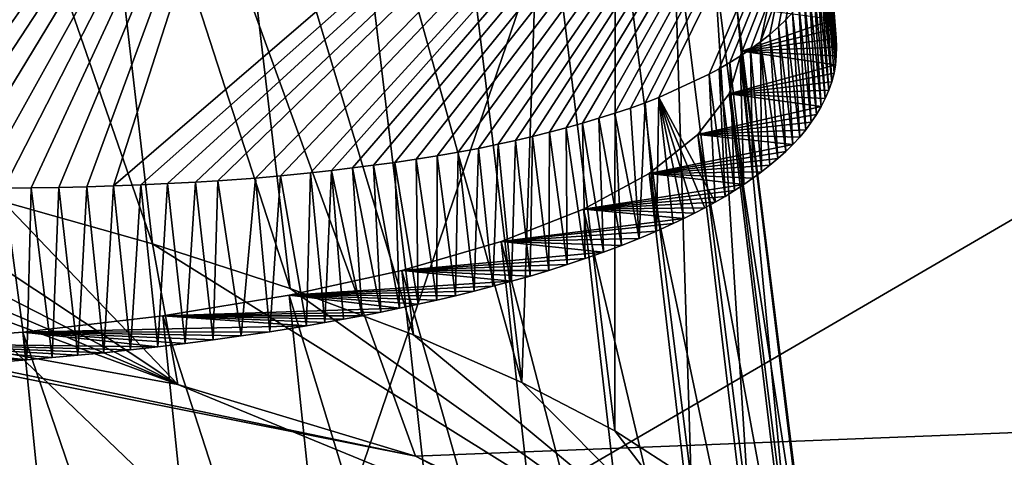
# Model space of a CAD drawing. Header units: metres. Extents: x -147 to 294, y -23 to 81.
# Tile 111 of 256: x 198.758 to 199.952, y 12.747 to 13.277. Entities that reach past the tile are written whole.
import ezdxf

# ---------------------------------------------------------------- set-up
doc = ezdxf.new("R2010")
doc.units = ezdxf.units.M
doc.layers.add('solid_AVA_153', color=7, linetype='CONTINUOUS')

msp = doc.modelspace()

# ---------------------------------------------------------------- linework, layer by layer
at = {"layer": 'solid_AVA_153'}
for points in [[(197.178711, 17.53776, 267.08786), (207.163498, 7.091622, 267.646393), (206.523483, 17.649658, 270.839233)], [(197.178711, 17.53776, 267.08786), (206.529602, 7.067866, 267.465027), (207.163498, 7.091622, 267.646393)], [(197.178711, 17.53776, 267.08786), (197.804337, 7.046436, 263.687531), (206.529602, 7.067866, 267.465027)], [(197.598633, 17.325182, 261.909821), (200.473083, 4.58493, 259.966278), (193.422699, 5.095963, 254.693085)], [(197.598633, 17.325182, 261.909821), (202.49733, 17.241199, 264.547913), (200.473083, 4.58493, 259.966278)], [(199.656113, 13.250001, 201.853851), (199.926773, 13.982325, 202.146194), (199.894638, 14.377671, 200.706787)], [(199.667419, 13.259037, 201.813599), (199.656113, 13.250001, 201.853851), (199.894638, 14.377671, 200.706787)], [(199.677841, 13.268245, 201.773376), (199.667419, 13.259037, 201.813599), (199.894638, 14.377671, 200.706787)], [(199.6866, 13.27683, 201.736633), (199.677841, 13.268245, 201.773376), (199.894638, 14.377671, 200.706787)], [(199.694778, 13.285746, 201.699234), (199.6866, 13.27683, 201.736633), (199.894638, 14.377671, 200.706787)], [(195.446945, 12.876084, 200.148758), (191.700104, 14.275853, 196.446823), (198.89801, 13.68471, 196.016083)], [(198.871933, 13.075583, 202.975861), (199.095123, 13.769023, 203.380005), (199.926773, 13.982325, 202.146194)], [(198.904922, 13.076839, 202.950424), (198.871933, 13.075583, 202.975861), (199.926773, 13.982325, 202.146194)], [(198.937027, 13.078306, 202.924713), (198.904922, 13.076839, 202.950424), (199.926773, 13.982325, 202.146194)], [(198.971085, 13.080139, 202.896393), (198.937027, 13.078306, 202.924713), (199.926773, 13.982325, 202.146194)], [(198.998398, 13.081815, 202.872833), (198.971085, 13.080139, 202.896393), (199.926773, 13.982325, 202.146194)], [(199.043732, 13.085134, 202.832047), (198.998398, 13.081815, 202.872833), (199.926773, 13.982325, 202.146194)], [(199.074326, 13.087846, 202.803223), (199.043732, 13.085134, 202.832047), (199.926773, 13.982325, 202.146194)], [(199.110352, 13.091454, 202.767883), (199.074326, 13.087846, 202.803223), (199.926773, 13.982325, 202.146194)], [(199.135834, 13.09427, 202.741898), (199.110352, 13.091454, 202.767883), (199.926773, 13.982325, 202.146194)], [(199.161591, 13.097347, 202.714752), (199.135834, 13.09427, 202.741898), (199.926773, 13.982325, 202.146194)], [(199.187012, 13.100618, 202.687057), (199.161591, 13.097347, 202.714752), (199.926773, 13.982325, 202.146194)], [(199.212646, 13.104134, 202.658127), (199.187012, 13.100618, 202.687057), (199.926773, 13.982325, 202.146194)], [(199.238525, 13.107935, 202.627884), (199.212646, 13.104134, 202.658127), (199.926773, 13.982325, 202.146194)], [(199.264282, 13.112024, 202.596664), (199.238525, 13.107935, 202.627884), (199.926773, 13.982325, 202.146194)], [(199.289581, 13.116399, 202.564835), (199.264282, 13.112024, 202.596664), (199.926773, 13.982325, 202.146194)], [(199.314133, 13.121049, 202.532776), (199.289581, 13.116399, 202.564835), (199.926773, 13.982325, 202.146194)], [(199.338028, 13.125985, 202.500381), (199.314133, 13.121049, 202.532776), (199.926773, 13.982325, 202.146194)], [(199.35907, 13.130671, 202.470795), (199.338028, 13.125985, 202.500381), (199.926773, 13.982325, 202.146194)], [(199.379761, 13.13558, 202.440659), (199.35907, 13.130671, 202.470795), (199.926773, 13.982325, 202.146194)], [(199.400162, 13.140709, 202.409836), (199.379761, 13.13558, 202.440659), (199.926773, 13.982325, 202.146194)], [(199.420319, 13.146056, 202.378204), (199.400162, 13.140709, 202.409836), (199.926773, 13.982325, 202.146194)], [(199.440353, 13.151653, 202.345505), (199.420319, 13.146056, 202.378204), (199.926773, 13.982325, 202.146194)], [(199.460175, 13.157515, 202.311813), (199.440353, 13.151653, 202.345505), (199.926773, 13.982325, 202.146194)], [(199.479553, 13.163605, 202.277451), (199.460175, 13.157515, 202.311813), (199.926773, 13.982325, 202.146194)], [(199.49826, 13.169886, 202.242798), (199.479553, 13.163605, 202.277451), (199.926773, 13.982325, 202.146194)], [(199.516113, 13.176312, 202.208206), (199.49826, 13.169886, 202.242798), (199.926773, 13.982325, 202.146194)], [(199.532867, 13.182801, 202.17424), (199.516113, 13.176312, 202.208206), (199.926773, 13.982325, 202.146194)], [(199.593735, 13.210835, 202.035507), (199.532867, 13.182801, 202.17424), (199.926773, 13.982325, 202.146194)], [(199.606079, 13.217568, 202.003571), (199.593735, 13.210835, 202.035507), (199.926773, 13.982325, 202.146194)], [(199.618805, 13.224937, 201.968918), (199.606079, 13.217568, 202.003571), (199.926773, 13.982325, 202.146194)], [(199.631577, 13.232857, 201.932068), (199.618805, 13.224937, 201.968918), (199.926773, 13.982325, 202.146194)], [(199.644089, 13.241241, 201.893524), (199.631577, 13.232857, 201.932068), (199.926773, 13.982325, 202.146194)], [(199.656113, 13.250001, 201.853851), (199.644089, 13.241241, 201.893524), (199.926773, 13.982325, 202.146194)], [(199.569229, 13.892802, 203.994614), (197.703156, 13.881083, 204.661865), (199.10524, 12.536791, 209.628571)], [(197.703156, 13.881083, 204.661865), (198.137924, 12.745326, 209.105743), (199.10524, 12.536791, 209.628571)], [(199.569229, 13.892802, 203.994614), (199.10524, 12.536791, 209.628571), (200.96283, 13.618299, 204.652786)], [(199.095123, 13.769023, 203.380005), (197.595032, 13.169865, 203.450455), (197.662231, 13.774691, 203.907959)], [(197.633148, 13.163655, 203.447632), (197.595032, 13.169865, 203.450455), (199.095123, 13.769023, 203.380005)], [(197.691025, 13.154924, 203.44223), (197.633148, 13.163655, 203.447632), (199.095123, 13.769023, 203.380005)], [(197.725952, 13.149782, 203.438263), (197.691025, 13.154924, 203.44223), (199.095123, 13.769023, 203.380005)], [(197.766357, 13.144037, 203.433014), (197.725952, 13.149782, 203.438263), (199.095123, 13.769023, 203.380005)], [(197.822098, 13.136454, 203.424622), (197.766357, 13.144037, 203.433014), (199.095123, 13.769023, 203.380005)], [(197.908279, 13.125495, 203.408966), (197.822098, 13.136454, 203.424622), (199.095123, 13.769023, 203.380005)], [(197.943054, 13.121349, 203.401733), (197.908279, 13.125495, 203.408966), (199.095123, 13.769023, 203.380005)], [(197.9823, 13.116847, 203.392899), (197.943054, 13.121349, 203.401733), (199.095123, 13.769023, 203.380005)], [(198.068512, 13.107629, 203.371033), (197.9823, 13.116847, 203.392899), (199.095123, 13.769023, 203.380005)], [(198.103073, 13.104212, 203.361298), (198.068512, 13.107629, 203.371033), (199.095123, 13.769023, 203.380005)], [(198.138855, 13.100845, 203.350632), (198.103073, 13.104212, 203.361298), (199.095123, 13.769023, 203.380005)], [(198.171417, 13.097928, 203.340378), (198.138855, 13.100845, 203.350632), (199.095123, 13.769023, 203.380005)], [(198.22641, 13.093349, 203.321899), (198.171417, 13.097928, 203.340378), (199.095123, 13.769023, 203.380005)], [(198.308685, 13.087278, 203.291397), (198.22641, 13.093349, 203.321899), (199.095123, 13.769023, 203.380005)], [(198.343567, 13.085011, 203.277405), (198.308685, 13.087278, 203.291397), (199.095123, 13.769023, 203.380005)], [(198.375336, 13.083104, 203.264084), (198.343567, 13.085011, 203.277405), (199.095123, 13.769023, 203.380005)], [(198.409592, 13.081222, 203.249115), (198.375336, 13.083104, 203.264084), (199.095123, 13.769023, 203.380005)], [(198.446472, 13.079393, 203.232254), (198.409592, 13.081222, 203.249115), (199.095123, 13.769023, 203.380005)], [(198.485947, 13.077662, 203.213364), (198.446472, 13.079393, 203.232254), (199.095123, 13.769023, 203.380005)], [(198.524078, 13.076229, 203.194244), (198.485947, 13.077662, 203.213364), (199.095123, 13.769023, 203.380005)], [(198.552567, 13.075329, 203.179398), (198.524078, 13.076229, 203.194244), (199.095123, 13.769023, 203.380005)], [(198.608093, 13.073994, 203.149017), (198.552567, 13.075329, 203.179398), (199.095123, 13.769023, 203.380005)], [(198.639557, 13.073458, 203.130936), (198.608093, 13.073994, 203.149017), (199.095123, 13.769023, 203.380005)], [(198.672836, 13.073056, 203.111099), (198.639557, 13.073458, 203.130936), (199.095123, 13.769023, 203.380005)], [(198.653641, 13.769807, 199.597122), (198.737564, 13.056681, 199.416428), (198.919189, 13.005495, 199.532104)], [(198.835861, 13.723253, 199.714859), (198.653641, 13.769807, 199.597122), (198.919189, 13.005495, 199.532104)], [(198.707733, 13.072869, 203.089493), (198.672836, 13.073056, 203.111099), (199.095123, 13.769023, 203.380005)], [(198.738892, 13.072936, 203.069489), (198.707733, 13.072869, 203.089493), (199.095123, 13.769023, 203.380005)], [(198.771805, 13.073243, 203.047592), (198.738892, 13.072936, 203.069489), (199.095123, 13.769023, 203.380005)], [(198.805664, 13.073797, 203.024216), (198.771805, 13.073243, 203.047592), (199.095123, 13.769023, 203.380005)], [(198.839294, 13.074585, 203.000122), (198.805664, 13.073797, 203.024216), (199.095123, 13.769023, 203.380005)], [(198.871933, 13.075583, 202.975861), (198.839294, 13.074585, 203.000122), (199.095123, 13.769023, 203.380005)], [(198.835861, 13.723253, 199.714859), (198.919189, 13.005495, 199.532104), (199.085846, 12.951492, 199.665146)], [(199.001205, 13.674286, 199.847549), (198.835861, 13.723253, 199.714859), (199.085846, 12.951492, 199.665146)], [(196.434494, 13.060244, 199.09996), (195.446945, 12.876084, 200.148758), (198.89801, 13.68471, 196.016083)], [(197.134659, 13.067569, 198.832703), (196.434494, 13.060244, 199.09996), (198.89801, 13.68471, 196.016083)], [(197.924423, 13.008959, 198.791458), (197.134659, 13.067569, 198.832703), (198.89801, 13.68471, 196.016083)], [(199.237762, 12.748374, 199.355942), (197.924423, 13.008959, 198.791458), (198.89801, 13.68471, 196.016083)], [(206.014908, 13.414046, 195.354706), (206.408524, 13.0304, 196.672348), (198.89801, 13.68471, 196.016083)], [(199.237762, 12.748374, 199.355942), (198.89801, 13.68471, 196.016083), (206.408524, 13.0304, 196.672348)], [(199.001205, 13.674286, 199.847549), (199.085846, 12.951492, 199.665146), (199.235428, 12.89538, 199.813568)], [(199.148315, 13.622943, 199.995361), (199.001205, 13.674286, 199.847549), (199.235428, 12.89538, 199.813568)], [(199.148315, 13.622943, 199.995361), (199.235428, 12.89538, 199.813568), (199.366852, 12.837607, 199.975845)], [(199.278687, 13.569123, 200.158127), (199.148315, 13.622943, 199.995361), (199.366852, 12.837607, 199.975845)], [(203.230118, 13.094231, 205.549286), (200.96283, 13.618299, 204.652786), (199.10524, 12.536791, 209.628571)], [(199.389313, 13.514514, 200.330399), (199.278687, 13.569123, 200.158127), (199.366852, 12.837607, 199.975845)], [(199.389313, 13.514514, 200.330399), (199.366852, 12.837607, 199.975845), (199.479446, 12.778724, 200.15036)], [(199.479782, 13.459062, 200.512405), (199.389313, 13.514514, 200.330399), (199.479446, 12.778724, 200.15036)], [(199.479782, 13.459062, 200.512405), (199.479446, 12.778724, 200.15036), (199.572113, 12.719269, 200.335358)], [(199.550583, 13.402737, 200.704086), (199.479782, 13.459062, 200.512405), (199.572113, 12.719269, 200.335358)], [(199.735077, 13.412053, 201.210632), (199.743942, 13.276997, 201.123215), (199.746185, 13.265795, 201.165131)], [(199.735077, 13.412053, 201.210632), (199.746185, 13.265795, 201.165131), (199.747574, 13.254715, 201.206848)], [(199.735077, 13.412053, 201.210632), (199.747574, 13.254715, 201.206848), (199.736557, 13.381108, 201.322693)], [(199.550583, 13.402737, 200.704086), (199.572113, 12.719269, 200.335358), (199.643524, 12.659976, 200.528442)], [(199.599976, 13.347234, 200.899506), (199.550583, 13.402737, 200.704086), (199.643524, 12.659976, 200.528442)], [(199.736557, 13.381108, 201.322693), (199.74791, 13.233017, 201.289322), (199.733139, 13.357718, 201.412231)], [(199.736557, 13.381108, 201.322693), (199.747574, 13.254715, 201.206848), (199.748123, 13.243782, 201.248276)], [(199.736557, 13.381108, 201.322693), (199.748123, 13.243782, 201.248276), (199.74791, 13.233017, 201.289322)], [(199.733139, 13.357718, 201.412231), (199.742493, 13.201764, 201.410004), (199.731049, 13.349865, 201.442917)], [(199.733139, 13.357718, 201.412231), (199.74791, 13.233017, 201.289322), (199.746964, 13.222444, 201.329865)], [(199.733139, 13.357718, 201.412231), (199.746964, 13.222444, 201.329865), (199.745193, 13.21204, 201.370026)], [(199.733139, 13.357718, 201.412231), (199.745193, 13.21204, 201.370026), (199.742493, 13.201764, 201.410004)], [(199.599976, 13.347234, 200.899506), (199.643524, 12.659976, 200.528442), (199.693054, 12.601574, 200.727249)], [(199.627396, 13.292547, 201.098877), (199.599976, 13.347234, 200.899506), (199.693054, 12.601574, 200.727249)], [(199.731049, 13.349865, 201.442917), (199.742493, 13.201764, 201.410004), (199.728302, 13.341535, 201.475555)], [(199.724762, 13.332615, 201.510559), (199.734589, 13.181658, 201.489044), (199.720398, 13.32336, 201.547058)], [(199.728302, 13.341535, 201.475555), (199.738937, 13.191631, 201.449692), (199.724762, 13.332615, 201.510559)], [(199.724762, 13.332615, 201.510559), (199.738937, 13.191631, 201.449692), (199.734589, 13.181658, 201.489044)], [(199.728302, 13.341535, 201.475555), (199.742493, 13.201764, 201.410004), (199.738937, 13.191631, 201.449692)], [(199.720398, 13.32336, 201.547058), (199.729538, 13.171858, 201.527954), (199.715195, 13.313915, 201.584625)], [(199.720398, 13.32336, 201.547058), (199.734589, 13.181658, 201.489044), (199.729538, 13.171858, 201.527954)], [(199.715195, 13.313915, 201.584625), (199.723846, 13.162249, 201.566345), (199.709152, 13.304412, 201.622787)], [(199.715195, 13.313915, 201.584625), (199.729538, 13.171858, 201.527954), (199.723846, 13.162249, 201.566345)], [(199.709152, 13.304412, 201.622787), (199.717606, 13.152843, 201.604141), (199.702332, 13.294981, 201.661133)], [(199.709152, 13.304412, 201.622787), (199.723846, 13.162249, 201.566345), (199.717606, 13.152843, 201.604141)], [(199.627396, 13.292547, 201.098877), (199.693054, 12.601574, 200.727249), (199.720444, 12.544621, 200.929794)], [(199.633408, 13.238605, 201.302261), (199.627396, 13.292547, 201.098877), (199.720444, 12.544621, 200.929794)], [(199.743942, 13.276997, 201.123215), (199.627396, 13.292547, 201.098877), (199.633408, 13.238605, 201.302261)], [(199.694778, 13.285746, 201.699234), (199.703506, 13.134685, 201.67778), (199.6866, 13.27683, 201.736633)], [(199.702332, 13.294981, 201.661133), (199.710876, 13.143661, 201.641251), (199.694778, 13.285746, 201.699234)], [(199.694778, 13.285746, 201.699234), (199.710876, 13.143661, 201.641251), (199.703506, 13.134685, 201.67778)], [(199.702332, 13.294981, 201.661133), (199.717606, 13.152843, 201.604141), (199.710876, 13.143661, 201.641251)], [(199.746185, 13.265795, 201.165131), (199.743942, 13.276997, 201.123215), (199.633408, 13.238605, 201.302261)], [(199.6866, 13.27683, 201.736633), (199.695389, 13.125898, 201.713821), (199.677841, 13.268245, 201.773376)], [(199.6866, 13.27683, 201.736633), (199.703506, 13.134685, 201.67778), (199.695389, 13.125898, 201.713821)], [(199.747574, 13.254715, 201.206848), (199.746185, 13.265795, 201.165131), (199.633408, 13.238605, 201.302261)], [(199.677841, 13.268245, 201.773376), (199.686584, 13.117305, 201.749344), (199.667419, 13.259037, 201.813599)], [(199.677841, 13.268245, 201.773376), (199.695389, 13.125898, 201.713821), (199.686584, 13.117305, 201.749344)], [(199.748123, 13.243782, 201.248276), (199.747574, 13.254715, 201.206848), (199.633408, 13.238605, 201.302261)], [(199.656113, 13.250001, 201.853851), (199.657104, 13.092708, 201.852402), (199.644089, 13.241241, 201.893524)], [(199.667419, 13.259037, 201.813599), (199.677216, 13.108906, 201.784302), (199.656113, 13.250001, 201.853851)], [(199.656113, 13.250001, 201.853851), (199.677216, 13.108906, 201.784302), (199.667358, 13.100706, 201.81868)], [(199.656113, 13.250001, 201.853851), (199.667358, 13.100706, 201.81868), (199.657104, 13.092708, 201.852402)], [(199.667419, 13.259037, 201.813599), (199.686584, 13.117305, 201.749344), (199.677216, 13.108906, 201.784302)], [(199.617889, 13.186996, 201.503677), (199.633408, 13.238605, 201.302261), (199.725525, 12.48953, 201.134476)], [(199.746964, 13.222444, 201.329865), (199.633408, 13.238605, 201.302261), (199.617889, 13.186996, 201.503677)], [(199.644089, 13.241241, 201.893524), (199.646561, 13.084915, 201.885452), (199.631577, 13.232857, 201.932068)], [(199.74791, 13.233017, 201.289322), (199.748123, 13.243782, 201.248276), (199.633408, 13.238605, 201.302261)], [(199.633408, 13.238605, 201.302261), (199.720444, 12.544621, 200.929794), (199.725525, 12.48953, 201.134476)], [(199.746964, 13.222444, 201.329865), (199.74791, 13.233017, 201.289322), (199.633408, 13.238605, 201.302261)], [(199.644089, 13.241241, 201.893524), (199.657104, 13.092708, 201.852402), (199.646561, 13.084915, 201.885452)], [(199.618805, 13.224937, 201.968918), (199.624649, 13.069966, 201.949402), (199.606079, 13.217568, 202.003571)], [(199.631577, 13.232857, 201.932068), (199.635788, 13.07733, 201.917786), (199.618805, 13.224937, 201.968918)], [(199.618805, 13.224937, 201.968918), (199.635788, 13.07733, 201.917786), (199.624649, 13.069966, 201.949402)], [(199.631577, 13.232857, 201.932068), (199.646561, 13.084915, 201.885452), (199.635788, 13.07733, 201.917786)], [(197.909729, 13.219864, 199.156082), (197.905396, 13.025463, 198.987274), (198.949814, 12.835042, 199.382263)], [(198.127533, 13.186078, 199.189133), (197.909729, 13.219864, 199.156082), (198.949814, 12.835042, 199.382263)], [(199.606079, 13.217568, 202.003571), (199.613022, 13.062821, 201.980316), (199.593735, 13.210835, 202.035507)], [(199.606079, 13.217568, 202.003571), (199.624649, 13.069966, 201.949402), (199.613022, 13.062821, 201.980316)], [(199.745193, 13.21204, 201.370026), (199.746964, 13.222444, 201.329865), (199.617889, 13.186996, 201.503677)], [(199.593735, 13.210835, 202.035507), (199.600998, 13.055885, 202.01059), (199.532867, 13.182801, 202.17424)], [(199.593735, 13.210835, 202.035507), (199.613022, 13.062821, 201.980316), (199.600998, 13.055885, 202.01059)], [(199.742493, 13.201764, 201.410004), (199.745193, 13.21204, 201.370026), (199.617889, 13.186996, 201.503677)], [(199.738937, 13.191631, 201.449692), (199.742493, 13.201764, 201.410004), (199.617889, 13.186996, 201.503677)], [(199.734589, 13.181658, 201.489044), (199.738937, 13.191631, 201.449692), (199.617889, 13.186996, 201.503677)], [(198.339569, 13.147388, 199.244019), (198.127533, 13.186078, 199.189133), (198.949814, 12.835042, 199.382263)], [(199.532867, 13.182801, 202.17424), (199.529785, 13.020693, 202.167465), (199.516113, 13.176312, 202.208206)], [(199.532867, 13.182801, 202.17424), (199.550125, 13.029993, 202.125519), (199.529785, 13.020693, 202.167465)], [(199.532867, 13.182801, 202.17424), (199.600998, 13.055885, 202.01059), (199.588638, 13.049146, 202.040222)], [(199.532867, 13.182801, 202.17424), (199.588638, 13.049146, 202.040222), (199.575989, 13.042592, 202.069229)], [(199.532867, 13.182801, 202.17424), (199.575989, 13.042592, 202.069229), (199.563126, 13.036211, 202.097656)], [(199.532867, 13.182801, 202.17424), (199.563126, 13.036211, 202.097656), (199.550125, 13.029993, 202.125519)], [(199.580185, 13.137693, 201.70343), (199.617889, 13.186996, 201.503677), (199.708435, 12.436852, 201.339264)], [(199.729538, 13.171858, 201.527954), (199.617889, 13.186996, 201.503677), (199.580185, 13.137693, 201.70343)], [(199.617889, 13.186996, 201.503677), (199.725525, 12.48953, 201.134476), (199.708435, 12.436852, 201.339264)], [(199.729538, 13.171858, 201.527954), (199.734589, 13.181658, 201.489044), (199.617889, 13.186996, 201.503677)], [(199.49826, 13.169886, 202.242798), (199.508865, 13.011834, 202.207947), (199.479553, 13.163605, 202.277451)], [(199.516113, 13.176312, 202.208206), (199.508865, 13.011834, 202.207947), (199.49826, 13.169886, 202.242798)], [(199.516113, 13.176312, 202.208206), (199.529785, 13.020693, 202.167465), (199.508865, 13.011834, 202.207947)], [(199.723846, 13.162249, 201.566345), (199.729538, 13.171858, 201.527954), (199.580185, 13.137693, 201.70343)], [(199.460175, 13.157515, 202.311813), (199.465576, 12.995335, 202.284714), (199.440353, 13.151653, 202.345505)], [(199.479553, 13.163605, 202.277451), (199.487396, 13.003395, 202.246994), (199.460175, 13.157515, 202.311813)], [(199.460175, 13.157515, 202.311813), (199.487396, 13.003395, 202.246994), (199.465576, 12.995335, 202.284714)], [(199.479553, 13.163605, 202.277451), (199.508865, 13.011834, 202.207947), (199.487396, 13.003395, 202.246994)], [(199.717606, 13.152843, 201.604141), (199.723846, 13.162249, 201.566345), (199.580185, 13.137693, 201.70343)], [(199.710876, 13.143661, 201.641251), (199.717606, 13.152843, 201.604141), (199.580185, 13.137693, 201.70343)], [(198.543579, 13.104167, 199.319992), (198.339569, 13.147388, 199.244019), (198.949814, 12.835042, 199.382263)], [(199.420319, 13.146056, 202.378204), (199.421555, 12.980195, 202.356583), (199.400162, 13.140709, 202.409836)], [(199.440353, 13.151653, 202.345505), (199.443588, 12.987612, 202.321213), (199.420319, 13.146056, 202.378204)], [(199.420319, 13.146056, 202.378204), (199.443588, 12.987612, 202.321213), (199.421555, 12.980195, 202.356583)], [(199.440353, 13.151653, 202.345505), (199.465576, 12.995335, 202.284714), (199.443588, 12.987612, 202.321213)], [(199.703506, 13.134685, 201.67778), (199.710876, 13.143661, 201.641251), (199.580185, 13.137693, 201.70343)], [(199.35907, 13.130671, 202.470795), (199.354111, 12.960068, 202.455032), (199.338028, 13.125985, 202.500381)], [(199.35907, 13.130671, 202.470795), (199.376755, 12.96645, 202.423416), (199.354111, 12.960068, 202.455032)], [(199.379761, 13.13558, 202.440659), (199.376755, 12.96645, 202.423416), (199.35907, 13.130671, 202.470795)], [(199.379761, 13.13558, 202.440659), (199.399261, 12.973145, 202.390625), (199.376755, 12.96645, 202.423416)], [(199.400162, 13.140709, 202.409836), (199.399261, 12.973145, 202.390625), (199.379761, 13.13558, 202.440659)], [(199.400162, 13.140709, 202.409836), (199.421555, 12.980195, 202.356583), (199.399261, 12.973145, 202.390625)], [(199.520889, 13.090676, 201.901474), (199.580185, 13.137693, 201.70343), (199.669434, 12.387234, 201.541687)], [(199.695389, 13.125898, 201.713821), (199.580185, 13.137693, 201.70343), (199.520889, 13.090676, 201.901474)], [(199.580185, 13.137693, 201.70343), (199.708435, 12.436852, 201.339264), (199.669434, 12.387234, 201.541687)], [(199.695389, 13.125898, 201.713821), (199.703506, 13.134685, 201.67778), (199.580185, 13.137693, 201.70343)], [(199.314133, 13.121049, 202.532776), (199.308838, 12.948088, 202.515335), (199.289581, 13.116399, 202.564835)], [(199.314133, 13.121049, 202.532776), (199.331451, 12.953959, 202.485641), (199.308838, 12.948088, 202.515335)], [(199.338028, 13.125985, 202.500381), (199.331451, 12.953959, 202.485641), (199.314133, 13.121049, 202.532776)], [(199.338028, 13.125985, 202.500381), (199.354111, 12.960068, 202.455032), (199.331451, 12.953959, 202.485641)], [(199.686584, 13.117305, 201.749344), (199.695389, 13.125898, 201.713821), (199.520889, 13.090676, 201.901474)], [(199.677216, 13.108906, 201.784302), (199.686584, 13.117305, 201.749344), (199.520889, 13.090676, 201.901474)], [(199.238525, 13.107935, 202.627884), (199.240906, 12.932169, 202.598022), (199.212646, 13.104134, 202.658127)], [(199.264282, 13.112024, 202.596664), (199.263565, 12.937211, 202.571457), (199.238525, 13.107935, 202.627884)], [(199.238525, 13.107935, 202.627884), (199.263565, 12.937211, 202.571457), (199.240906, 12.932169, 202.598022)], [(199.264282, 13.112024, 202.596664), (199.286224, 12.942506, 202.54393), (199.263565, 12.937211, 202.571457)], [(199.289581, 13.116399, 202.564835), (199.286224, 12.942506, 202.54393), (199.264282, 13.112024, 202.596664)], [(199.289581, 13.116399, 202.564835), (199.308838, 12.948088, 202.515335), (199.286224, 12.942506, 202.54393)], [(199.667358, 13.100706, 201.81868), (199.677216, 13.108906, 201.784302), (199.520889, 13.090676, 201.901474)], [(198.737564, 13.056681, 199.416428), (198.543579, 13.104167, 199.319992), (198.949814, 12.835042, 199.382263)], [(203.26947, 12.681149, 207.056686), (203.230118, 13.094231, 205.549286), (199.10524, 12.536791, 209.628571)], [(199.135834, 13.09427, 202.741898), (199.128067, 12.91003, 202.719086), (199.110352, 13.091454, 202.767883)], [(199.135834, 13.09427, 202.741898), (199.150574, 12.914044, 202.696457), (199.128067, 12.91003, 202.719086)], [(199.161591, 13.097347, 202.714752), (199.173126, 12.918259, 202.673065), (199.135834, 13.09427, 202.741898)], [(199.135834, 13.09427, 202.741898), (199.173126, 12.918259, 202.673065), (199.150574, 12.914044, 202.696457)], [(199.187012, 13.100618, 202.687057), (199.195694, 12.922696, 202.648804), (199.161591, 13.097347, 202.714752)], [(199.161591, 13.097347, 202.714752), (199.195694, 12.922696, 202.648804), (199.173126, 12.918259, 202.673065)], [(199.212646, 13.104134, 202.658127), (199.218277, 12.927342, 202.623764), (199.187012, 13.100618, 202.687057)], [(199.187012, 13.100618, 202.687057), (199.218277, 12.927342, 202.623764), (199.195694, 12.922696, 202.648804)], [(199.212646, 13.104134, 202.658127), (199.240906, 12.932169, 202.598022), (199.218277, 12.927342, 202.623764)], [(199.657104, 13.092708, 201.852402), (199.667358, 13.100706, 201.81868), (199.520889, 13.090676, 201.901474)], [(198.998398, 13.081815, 202.872833), (198.992386, 12.88914, 202.843018), (198.971085, 13.080139, 202.896393)], [(198.998398, 13.081815, 202.872833), (199.026642, 12.893884, 202.813736), (198.992386, 12.88914, 202.843018)], [(199.043732, 13.085134, 202.832047), (199.026642, 12.893884, 202.813736), (198.998398, 13.081815, 202.872833)], [(199.043732, 13.085134, 202.832047), (199.061264, 12.899019, 202.782852), (199.026642, 12.893884, 202.813736)], [(199.074326, 13.087846, 202.803223), (199.061264, 12.899019, 202.782852), (199.043732, 13.085134, 202.832047)], [(199.074326, 13.087846, 202.803223), (199.105667, 12.906197, 202.740997), (199.061264, 12.899019, 202.782852)], [(199.110352, 13.091454, 202.767883), (199.105667, 12.906197, 202.740997), (199.074326, 13.087846, 202.803223)], [(199.110352, 13.091454, 202.767883), (199.128067, 12.91003, 202.719086), (199.105667, 12.906197, 202.740997)], [(199.441605, 13.047548, 202.091232), (199.520889, 13.090676, 201.901474), (199.608795, 12.341239, 201.739487)], [(199.635788, 13.07733, 201.917786), (199.520889, 13.090676, 201.901474), (199.441605, 13.047548, 202.091232)], [(199.646561, 13.084915, 201.885452), (199.657104, 13.092708, 201.852402), (199.520889, 13.090676, 201.901474)], [(199.520889, 13.090676, 201.901474), (199.669434, 12.387234, 201.541687), (199.608795, 12.341239, 201.739487)], [(199.635788, 13.07733, 201.917786), (199.646561, 13.084915, 201.885452), (199.520889, 13.090676, 201.901474)], [(198.738892, 13.072936, 203.069489), (198.766769, 12.864968, 203.009277), (198.736847, 12.862571, 203.02829)], [(198.771805, 13.073243, 203.047592), (198.766769, 12.864968, 203.009277), (198.738892, 13.072936, 203.069489)], [(198.771805, 13.073243, 203.047592), (198.797333, 12.867586, 202.989227), (198.766769, 12.864968, 203.009277)], [(198.805664, 13.073797, 203.024216), (198.797333, 12.867586, 202.989227), (198.771805, 13.073243, 203.047592)], [(198.805664, 13.073797, 203.024216), (198.828476, 12.870436, 202.968109), (198.797333, 12.867586, 202.989227)], [(198.839294, 13.074585, 203.000122), (198.828476, 12.870436, 202.968109), (198.805664, 13.073797, 203.024216)], [(198.839294, 13.074585, 203.000122), (198.860184, 12.873569, 202.94574), (198.828476, 12.870436, 202.968109)], [(198.871933, 13.075583, 202.975861), (198.860184, 12.873569, 202.94574), (198.839294, 13.074585, 203.000122)], [(198.871933, 13.075583, 202.975861), (198.892456, 12.876994, 202.922089), (198.860184, 12.873569, 202.94574)], [(198.904922, 13.076839, 202.950424), (198.892456, 12.876994, 202.922089), (198.871933, 13.075583, 202.975861)], [(198.904922, 13.076839, 202.950424), (198.925308, 12.880694, 202.897202), (198.892456, 12.876994, 202.922089)], [(198.937027, 13.078306, 202.924713), (198.925308, 12.880694, 202.897202), (198.904922, 13.076839, 202.950424)], [(198.937027, 13.078306, 202.924713), (198.958618, 12.884731, 202.87088), (198.925308, 12.880694, 202.897202)], [(198.971085, 13.080139, 202.896393), (198.958618, 12.884731, 202.87088), (198.937027, 13.078306, 202.924713)], [(198.971085, 13.080139, 202.896393), (198.992386, 12.88914, 202.843018), (198.958618, 12.884731, 202.87088)], [(199.624649, 13.069966, 201.949402), (199.635788, 13.07733, 201.917786), (199.441605, 13.047548, 202.091232)], [(199.613022, 13.062821, 201.980316), (199.624649, 13.069966, 201.949402), (199.441605, 13.047548, 202.091232)], [(199.600998, 13.055885, 202.01059), (199.613022, 13.062821, 201.980316), (199.441605, 13.047548, 202.091232)], [(198.919189, 13.005495, 199.532104), (198.737564, 13.056681, 199.416428), (198.949814, 12.835042, 199.382263)], [(199.341507, 13.008436, 202.272522), (199.441605, 13.047548, 202.091232), (199.526901, 12.299294, 201.930908)], [(199.563126, 13.036211, 202.097656), (199.441605, 13.047548, 202.091232), (199.341507, 13.008436, 202.272522)], [(199.588638, 13.049146, 202.040222), (199.600998, 13.055885, 202.01059), (199.441605, 13.047548, 202.091232)], [(199.575989, 13.042592, 202.069229), (199.588638, 13.049146, 202.040222), (199.441605, 13.047548, 202.091232)], [(199.441605, 13.047548, 202.091232), (199.608795, 12.341239, 201.739487), (199.526901, 12.299294, 201.930908)], [(199.563126, 13.036211, 202.097656), (199.575989, 13.042592, 202.069229), (199.441605, 13.047548, 202.091232)], [(199.550125, 13.029993, 202.125519), (199.563126, 13.036211, 202.097656), (199.341507, 13.008436, 202.272522)], [(197.905396, 13.025463, 198.987274), (197.924423, 13.008959, 198.791458), (199.237762, 12.748374, 199.355942)], [(198.949814, 12.835042, 199.382263), (197.905396, 13.025463, 198.987274), (199.237762, 12.748374, 199.355942)], [(199.951828, 12.374597, 200.551773), (199.237762, 12.748374, 199.355942), (206.408524, 13.0304, 196.672348)], [(199.529785, 13.020693, 202.167465), (199.550125, 13.029993, 202.125519), (199.341507, 13.008436, 202.272522)], [(199.508865, 13.011834, 202.207947), (199.529785, 13.020693, 202.167465), (199.341507, 13.008436, 202.272522)], [(199.487396, 13.003395, 202.246994), (199.508865, 13.011834, 202.207947), (199.341507, 13.008436, 202.272522)], [(198.919189, 13.005495, 199.532104), (198.949814, 12.835042, 199.382263), (199.660034, 12.543476, 200.217484)], [(199.085846, 12.951492, 199.665146), (198.919189, 13.005495, 199.532104), (199.660034, 12.543476, 200.217484)], [(199.221283, 12.97321, 202.445679), (199.341507, 13.008436, 202.272522), (199.424545, 12.261805, 202.114304)], [(199.465576, 12.995335, 202.284714), (199.341507, 13.008436, 202.272522), (199.221283, 12.97321, 202.445679)], [(199.341507, 13.008436, 202.272522), (199.526901, 12.299294, 201.930908), (199.424545, 12.261805, 202.114304)], [(199.465576, 12.995335, 202.284714), (199.487396, 13.003395, 202.246994), (199.341507, 13.008436, 202.272522)], [(199.443588, 12.987612, 202.321213), (199.465576, 12.995335, 202.284714), (199.221283, 12.97321, 202.445679)], [(199.421555, 12.980195, 202.356583), (199.443588, 12.987612, 202.321213), (199.221283, 12.97321, 202.445679)], [(199.399261, 12.973145, 202.390625), (199.421555, 12.980195, 202.356583), (199.221283, 12.97321, 202.445679)], [(199.084732, 12.943089, 202.604904), (199.221283, 12.97321, 202.445679), (199.302826, 12.229265, 202.287415)], [(199.354111, 12.960068, 202.455032), (199.221283, 12.97321, 202.445679), (199.084732, 12.943089, 202.604904)], [(199.221283, 12.97321, 202.445679), (199.424545, 12.261805, 202.114304), (199.302826, 12.229265, 202.287415)], [(199.376755, 12.96645, 202.423416), (199.399261, 12.973145, 202.390625), (199.221283, 12.97321, 202.445679)], [(199.354111, 12.960068, 202.455032), (199.376755, 12.96645, 202.423416), (199.221283, 12.97321, 202.445679)], [(199.331451, 12.953959, 202.485641), (199.354111, 12.960068, 202.455032), (199.084732, 12.943089, 202.604904)], [(199.308838, 12.948088, 202.515335), (199.331451, 12.953959, 202.485641), (199.084732, 12.943089, 202.604904)], [(199.235428, 12.89538, 199.813568), (199.085846, 12.951492, 199.665146), (199.660034, 12.543476, 200.217484)], [(198.931519, 12.918275, 202.749557), (199.084732, 12.943089, 202.604904), (199.163132, 12.20211, 202.447968)], [(199.218277, 12.927342, 202.623764), (199.084732, 12.943089, 202.604904), (198.931519, 12.918275, 202.749557)], [(199.286224, 12.942506, 202.54393), (199.308838, 12.948088, 202.515335), (199.084732, 12.943089, 202.604904)], [(199.084732, 12.943089, 202.604904), (199.302826, 12.229265, 202.287415), (199.163132, 12.20211, 202.447968)], [(199.263565, 12.937211, 202.571457), (199.286224, 12.942506, 202.54393), (199.084732, 12.943089, 202.604904)], [(199.240906, 12.932169, 202.598022), (199.263565, 12.937211, 202.571457), (199.084732, 12.943089, 202.604904)], [(199.218277, 12.927342, 202.623764), (199.240906, 12.932169, 202.598022), (199.084732, 12.943089, 202.604904)], [(199.195694, 12.922696, 202.648804), (199.218277, 12.927342, 202.623764), (198.931519, 12.918275, 202.749557)], [(198.761826, 12.898611, 202.880295), (198.931519, 12.918275, 202.749557), (199.00708, 12.180703, 202.594193)], [(199.105667, 12.906197, 202.740997), (198.931519, 12.918275, 202.749557), (198.761826, 12.898611, 202.880295)], [(199.173126, 12.918259, 202.673065), (199.195694, 12.922696, 202.648804), (198.931519, 12.918275, 202.749557)], [(198.931519, 12.918275, 202.749557), (199.163132, 12.20211, 202.447968), (199.00708, 12.180703, 202.594193)], [(199.150574, 12.914044, 202.696457), (199.173126, 12.918259, 202.673065), (198.931519, 12.918275, 202.749557)], [(199.128067, 12.91003, 202.719086), (199.150574, 12.914044, 202.696457), (198.931519, 12.918275, 202.749557)], [(199.105667, 12.906197, 202.740997), (199.128067, 12.91003, 202.719086), (198.931519, 12.918275, 202.749557)], [(199.061264, 12.899019, 202.782852), (199.105667, 12.906197, 202.740997), (198.761826, 12.898611, 202.880295)], [(198.580063, 12.88477, 202.993134), (198.761826, 12.898611, 202.880295), (198.835892, 12.165272, 202.724838)], [(198.925308, 12.880694, 202.897202), (198.761826, 12.898611, 202.880295), (198.580063, 12.88477, 202.993134)], [(199.026642, 12.893884, 202.813736), (199.061264, 12.899019, 202.782852), (198.761826, 12.898611, 202.880295)], [(198.761826, 12.898611, 202.880295), (199.00708, 12.180703, 202.594193), (198.835892, 12.165272, 202.724838)], [(198.992386, 12.88914, 202.843018), (199.026642, 12.893884, 202.813736), (198.761826, 12.898611, 202.880295)], [(198.958618, 12.884731, 202.87088), (198.992386, 12.88914, 202.843018), (198.761826, 12.898611, 202.880295)], [(198.925308, 12.880694, 202.897202), (198.958618, 12.884731, 202.87088), (198.761826, 12.898611, 202.880295)], [(199.366852, 12.837607, 199.975845), (199.235428, 12.89538, 199.813568), (199.660034, 12.543476, 200.217484)], [(198.766769, 12.864968, 203.009277), (198.580063, 12.88477, 202.993134), (198.385422, 12.87691, 203.087769)], [(198.580063, 12.88477, 202.993134), (198.835892, 12.165272, 202.724838), (198.650604, 12.15597, 202.838593)], [(198.892456, 12.876994, 202.922089), (198.925308, 12.880694, 202.897202), (198.580063, 12.88477, 202.993134)], [(198.860184, 12.873569, 202.94574), (198.892456, 12.876994, 202.922089), (198.580063, 12.88477, 202.993134)], [(198.828476, 12.870436, 202.968109), (198.860184, 12.873569, 202.94574), (198.580063, 12.88477, 202.993134)], [(198.797333, 12.867586, 202.989227), (198.828476, 12.870436, 202.968109), (198.580063, 12.88477, 202.993134)], [(198.766769, 12.864968, 203.009277), (198.797333, 12.867586, 202.989227), (198.580063, 12.88477, 202.993134)], [(198.736847, 12.862571, 203.02829), (198.766769, 12.864968, 203.009277), (198.385422, 12.87691, 203.087769)], [(199.660034, 12.543476, 200.217484), (198.949814, 12.835042, 199.382263), (199.237762, 12.748374, 199.355942)], [(199.479446, 12.778724, 200.15036), (199.366852, 12.837607, 199.975845), (199.660034, 12.543476, 200.217484)], [(199.572113, 12.719269, 200.335358), (199.479446, 12.778724, 200.15036), (199.660034, 12.543476, 200.217484)], [(199.660034, 12.543476, 200.217484), (199.237762, 12.748374, 199.355942), (199.951828, 12.374597, 200.551773)]]:
    msp.add_3dface(points, dxfattribs=at)

doc.saveas('drawing.dxf')
